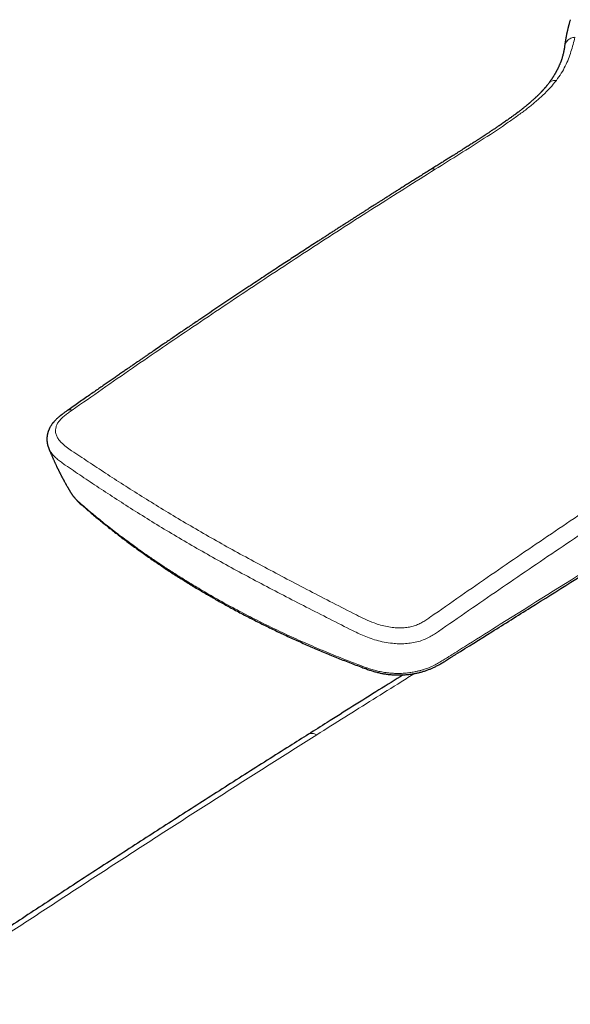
# Model space of a CAD drawing. Header units: millimetres. Extents: x 8 to 674, y 12 to 492.
# Tile 10 of 24: x 580 to 613, y 198 to 258. Entities that reach past the tile are written whole.
import ezdxf

# ---------------------------------------------------------------- set-up
doc = ezdxf.new("R2010")
doc.units = ezdxf.units.MM

msp = doc.modelspace()

# ---------------------------------------------------------------- linework, layer by layer
at = {"color": 252, "linetype": 'Continuous', "lineweight": 0}
msp.add_line((612.799, 256.149), (612.819, 256.267), dxfattribs=at)
at = {"color": 7, "linetype": 'Continuous', "lineweight": 30}
msp.add_line((581.669, 231.98), (581.675, 231.961), dxfattribs=at)
for points, knots in [([(613.15, 257.852), (613.141, 257.823), (613.125, 257.768), (613.102, 257.689), (613.082, 257.619), (613.065, 257.558), (613.051, 257.506), (613.04, 257.463), (613.032, 257.431), (613.026, 257.407), (613.022, 257.392), (613.019, 257.38), (613.016, 257.368), (613.012, 257.353), (613.007, 257.333), (612.998, 257.297), (612.986, 257.247), (612.973, 257.187), (612.96, 257.132), (612.949, 257.081), (612.939, 257.035), (612.93, 256.993), (612.922, 256.952), (612.913, 256.909), (612.903, 256.858), (612.892, 256.802), (612.882, 256.744), (612.871, 256.685), (612.862, 256.627), (612.852, 256.57), (612.843, 256.513), (612.834, 256.451), (612.824, 256.382), (612.814, 256.307), (612.808, 256.255), (612.804, 256.228)], [0, 0, 0, 0, 0.05425, 0.102898, 0.145982, 0.183536, 0.215591, 0.242172, 0.263301, 0.276089, 0.285528, 0.291664, 0.298221, 0.307611, 0.319828, 0.334869, 0.374275, 0.411274, 0.445448, 0.476812, 0.505363, 0.531067, 0.553933, 0.580175, 0.611096, 0.647514, 0.683197, 0.718422, 0.756695, 0.789232, 0.823935, 0.861923, 0.903948, 0.949984, 1, 1, 1, 1]), ([(612.804, 256.228), (612.803, 256.215), (612.8, 256.192), (612.796, 256.161), (612.792, 256.136), (612.789, 256.116), (612.786, 256.097), (612.782, 256.074), (612.777, 256.044), (612.771, 256.01), (612.765, 255.975), (612.754, 255.919), (612.736, 255.838), (612.711, 255.735), (612.684, 255.635), (612.653, 255.532), (612.618, 255.426), (612.578, 255.316), (612.542, 255.225), (612.512, 255.153), (612.49, 255.102), (612.469, 255.055), (612.449, 255.009), (612.426, 254.961), (612.404, 254.914), (612.381, 254.867), (612.359, 254.824), (612.337, 254.782), (612.316, 254.743), (612.297, 254.707), (612.278, 254.673), (612.259, 254.638), (612.238, 254.601), (612.214, 254.56), (612.188, 254.515), (612.163, 254.474), (612.142, 254.439), (612.124, 254.411), (612.105, 254.381), (612.085, 254.35), (612.064, 254.318), (612.041, 254.282), (612.013, 254.242), (611.981, 254.194), (611.942, 254.14), (611.898, 254.078), (611.866, 254.035), (611.849, 254.012)], [0, 0, 0, 0, 0.017995, 0.03311, 0.045356, 0.054745, 0.061296, 0.073162, 0.087647, 0.10615, 0.122338, 0.138108, 0.188302, 0.238722, 0.2861, 0.331032, 0.382618, 0.431887, 0.480256, 0.504654, 0.527952, 0.547917, 0.567112, 0.588014, 0.61043, 0.629045, 0.647944, 0.666142, 0.683625, 0.699555, 0.712814, 0.727709, 0.743713, 0.76141, 0.780801, 0.802214, 0.813826, 0.826042, 0.838862, 0.852286, 0.866491, 0.880968, 0.898556, 0.919255, 0.943063, 0.969979, 1, 1, 1, 1]), ([(611.849, 254.012), (611.836, 253.996), (611.812, 253.965), (611.779, 253.922), (611.75, 253.885), (611.722, 253.851), (611.694, 253.817), (611.664, 253.781), (611.633, 253.745), (611.603, 253.709), (611.575, 253.677), (611.551, 253.65), (611.531, 253.628), (611.513, 253.608), (611.492, 253.585), (611.466, 253.556), (611.436, 253.524), (611.405, 253.492), (611.376, 253.461), (611.347, 253.431), (611.318, 253.401), (611.289, 253.371), (611.261, 253.343), (611.237, 253.319), (611.217, 253.299), (611.2, 253.282), (611.184, 253.267), (611.167, 253.251), (611.146, 253.23), (611.12, 253.205), (611.091, 253.177), (611.049, 253.137), (610.998, 253.09), (610.94, 253.037), (610.886, 252.988), (610.837, 252.944), (610.793, 252.905), (610.756, 252.873), (610.725, 252.846), (610.703, 252.827), (610.687, 252.813), (610.678, 252.805), (610.672, 252.8), (610.669, 252.798), (610.665, 252.795), (610.658, 252.789), (610.646, 252.778), (610.627, 252.762), (610.602, 252.741), (610.57, 252.715), (610.533, 252.683), (610.489, 252.647), (610.439, 252.606), (610.383, 252.561), (610.321, 252.511), (610.252, 252.457), (610.183, 252.402), (610.118, 252.352), (610.062, 252.308), (610.014, 252.272), (609.975, 252.243), (609.945, 252.22), (609.923, 252.203), (609.904, 252.189), (609.887, 252.176), (609.871, 252.164), (609.848, 252.147), (609.816, 252.124), (609.774, 252.093), (609.726, 252.057), (609.671, 252.017), (609.606, 251.97), (609.531, 251.916), (609.445, 251.854), (609.351, 251.787), (609.247, 251.715), (609.138, 251.638), (609.026, 251.561), (608.915, 251.485), (608.784, 251.396), (608.633, 251.295), (608.466, 251.182), (608.307, 251.077), (608.157, 250.978), (608.017, 250.885), (607.904, 250.812), (607.817, 250.755), (607.754, 250.714), (607.693, 250.674), (607.633, 250.635), (607.57, 250.594), (607.5, 250.55), (607.424, 250.5), (607.34, 250.446), (607.248, 250.388), (607.148, 250.324), (607.04, 250.254), (606.924, 250.181), (606.8, 250.102), (606.669, 250.019), (606.532, 249.932), (606.388, 249.841), (606.236, 249.746), (606.066, 249.639), (605.876, 249.52), (605.666, 249.389), (605.445, 249.251), (605.214, 249.106), (604.973, 248.955), (604.808, 248.852), (604.724, 248.8)], [0, 0, 0, 0, 0.008667, 0.01598, 0.021966, 0.027675, 0.033647, 0.039771, 0.046149, 0.052597, 0.058207, 0.06286, 0.066554, 0.069642, 0.073526, 0.078608, 0.084411, 0.090564, 0.095499, 0.100638, 0.105982, 0.111434, 0.116348, 0.120531, 0.124075, 0.12698, 0.129442, 0.132141, 0.135706, 0.140139, 0.145415, 0.150829, 0.160951, 0.170396, 0.178858, 0.186583, 0.193313, 0.199035, 0.203747, 0.207447, 0.209532, 0.211065, 0.211883, 0.212367, 0.212903, 0.213779, 0.215851, 0.218886, 0.222831, 0.227689, 0.233462, 0.240152, 0.247618, 0.255973, 0.26522, 0.275361, 0.286047, 0.295451, 0.303568, 0.310395, 0.315927, 0.320164, 0.32303, 0.325552, 0.327951, 0.330228, 0.332598, 0.337524, 0.343341, 0.350051, 0.357654, 0.366154, 0.376701, 0.388369, 0.401163, 0.415084, 0.4301, 0.445181, 0.45985, 0.474103, 0.497335, 0.519352, 0.540147, 0.559718, 0.578062, 0.595176, 0.603716, 0.611912, 0.619764, 0.6273, 0.635399, 0.64431, 0.654167, 0.664971, 0.676723, 0.689662, 0.703584, 0.718488, 0.734375, 0.751246, 0.768771, 0.787245, 0.806665, 0.827033, 0.852514, 0.879336, 0.907497, 0.936996, 0.967831, 1, 1, 1, 1]), ([(604.724, 248.8), (604.629, 248.74), (604.441, 248.622), (604.164, 248.448), (603.897, 248.28), (603.639, 248.118), (603.393, 247.963), (603.157, 247.815), (602.933, 247.673), (602.718, 247.537), (602.511, 247.406), (602.312, 247.28), (602.121, 247.159), (601.941, 247.044), (601.77, 246.936), (601.609, 246.833), (601.457, 246.737), (601.315, 246.646), (601.183, 246.562), (601.061, 246.484), (600.949, 246.413), (600.846, 246.347), (600.753, 246.288), (600.67, 246.235), (600.594, 246.186), (600.522, 246.14), (600.449, 246.093), (600.373, 246.045), (600.295, 245.994), (600.194, 245.93), (600.071, 245.851), (599.922, 245.755), (599.765, 245.654), (599.599, 245.548), (599.425, 245.436), (599.242, 245.318), (599.057, 245.199), (598.869, 245.077), (598.681, 244.956), (598.492, 244.834), (598.304, 244.712), (598.117, 244.591), (597.854, 244.42), (597.517, 244.202), (597.109, 243.935), (596.708, 243.674), (596.314, 243.416), (595.928, 243.163), (595.374, 242.799), (594.65, 242.321), (593.57, 241.605), (592.305, 240.761), (591.149, 239.984), (590.289, 239.402), (589.725, 239.02), (589.167, 238.641), (588.683, 238.311), (588.272, 238.031), (588.001, 237.845), (587.8, 237.707), (587.666, 237.615), (587.528, 237.521), (587.383, 237.421), (587.228, 237.314), (587.063, 237.201), (586.89, 237.082), (586.709, 236.957), (586.519, 236.826), (586.32, 236.689), (586.113, 236.547), (585.898, 236.398), (585.674, 236.243), (585.441, 236.082), (585.2, 235.915), (584.951, 235.741), (584.693, 235.562), (584.417, 235.37), (584.123, 235.165), (583.81, 234.947), (583.486, 234.721), (583.152, 234.487), (582.927, 234.328), (582.812, 234.248)], [0, 0, 0, 0, 0.013052, 0.025661, 0.037828, 0.049553, 0.060835, 0.071486, 0.081709, 0.091506, 0.100875, 0.109996, 0.118673, 0.126905, 0.134692, 0.142036, 0.148934, 0.155388, 0.161398, 0.166963, 0.172084, 0.17676, 0.180992, 0.18478, 0.188123, 0.191365, 0.194661, 0.198104, 0.201696, 0.205435, 0.211819, 0.218592, 0.225755, 0.233307, 0.241247, 0.249577, 0.258296, 0.266631, 0.275268, 0.283923, 0.292511, 0.301032, 0.309487, 0.328457, 0.347083, 0.365367, 0.383308, 0.400908, 0.418248, 0.459091, 0.499943, 0.566108, 0.632251, 0.658233, 0.684032, 0.709517, 0.734688, 0.750317, 0.76582, 0.771876, 0.777913, 0.784153, 0.790765, 0.797898, 0.805418, 0.813327, 0.821625, 0.83031, 0.839385, 0.848848, 0.858699, 0.86894, 0.87957, 0.89059, 0.901998, 0.913795, 0.92598, 0.939834, 0.95416, 0.96896, 0.984238, 1, 1, 1, 1]), ([(591.457, 222.999), (591.554, 222.944), (591.748, 222.832), (592.051, 222.661), (592.366, 222.485), (592.699, 222.303), (593.041, 222.118), (593.392, 221.932), (593.745, 221.748), (594.101, 221.565), (594.459, 221.384), (594.819, 221.206), (595.181, 221.029), (595.546, 220.854), (595.912, 220.681), (596.281, 220.51), (596.653, 220.341), (597.027, 220.174), (597.404, 220.008), (597.783, 219.844), (598.165, 219.682), (598.55, 219.522), (598.938, 219.363), (599.329, 219.206), (599.722, 219.051), (600.112, 218.899), (600.417, 218.784), (600.639, 218.7), (600.775, 218.65), (600.904, 218.604), (601.022, 218.564), (601.134, 218.527), (601.243, 218.493), (601.353, 218.461), (601.464, 218.431), (601.572, 218.404), (601.676, 218.38), (601.778, 218.359), (601.884, 218.339), (601.992, 218.322), (602.1, 218.306), (602.208, 218.293), (602.317, 218.283), (602.426, 218.274), (602.535, 218.268), (602.645, 218.264), (602.754, 218.262), (602.863, 218.263), (602.971, 218.266), (603.079, 218.271), (603.188, 218.278), (603.297, 218.287), (603.405, 218.299), (603.514, 218.313), (603.622, 218.329), (603.73, 218.347), (603.836, 218.367), (603.942, 218.39), (604.047, 218.414), (604.15, 218.441), (604.252, 218.47), (604.353, 218.5), (604.452, 218.533), (604.55, 218.568), (604.643, 218.604), (604.729, 218.64), (604.814, 218.676), (604.902, 218.717), (604.993, 218.761), (605.084, 218.807), (605.175, 218.855), (605.268, 218.907), (605.365, 218.963), (605.467, 219.023), (605.573, 219.088), (605.685, 219.157), (605.805, 219.233), (605.938, 219.318), (606.088, 219.412), (606.918, 219.932), (608.472, 220.907), (611.598, 222.866), (615.697, 225.433), (620.54, 228.464), (624.314, 230.825), (626.754, 232.351), (627.968, 233.108), (628.826, 233.642), (629.464, 234.037), (629.924, 234.32), (630.285, 234.541), (630.598, 234.73), (630.881, 234.899), (631.141, 235.051), (631.384, 235.192), (631.613, 235.321), (631.837, 235.447), (632.061, 235.568), (632.283, 235.687), (632.498, 235.799), (632.705, 235.905), (632.906, 236.005), (633.103, 236.1), (633.296, 236.191), (633.486, 236.279), (633.671, 236.361), (633.853, 236.44), (633.98, 236.494), (634.046, 236.521), (634.053, 236.524)], [0, 0, 0, 0, 0.007147, 0.014355, 0.022135, 0.030036, 0.038367, 0.046699, 0.055031, 0.063365, 0.071701, 0.08004, 0.088382, 0.096728, 0.105045, 0.113377, 0.121725, 0.130087, 0.138461, 0.146848, 0.155244, 0.16365, 0.172062, 0.180544, 0.189072, 0.197426, 0.20562, 0.208541, 0.211608, 0.214168, 0.216562, 0.218828, 0.220993, 0.223074, 0.225299, 0.227443, 0.229265, 0.231183, 0.233164, 0.23513, 0.237085, 0.239032, 0.240972, 0.242903, 0.244837, 0.246763, 0.248676, 0.250574, 0.252456, 0.254351, 0.256253, 0.258161, 0.260075, 0.261991, 0.263911, 0.265831, 0.26775, 0.269668, 0.271582, 0.273494, 0.275395, 0.277302, 0.279215, 0.281132, 0.28305, 0.284685, 0.286371, 0.288266, 0.290197, 0.292175, 0.294211, 0.296234, 0.298527, 0.300918, 0.303439, 0.30613, 0.309052, 0.312308, 0.316152, 0.320212, 0.373907, 0.431594, 0.552193, 0.678093, 0.790802, 0.832106, 0.858993, 0.880739, 0.895537, 0.906081, 0.914545, 0.922088, 0.928855, 0.935065, 0.940823, 0.94617, 0.951235, 0.956592, 0.961673, 0.966516, 0.971156, 0.975619, 0.979884, 0.984108, 0.988171, 0.992094, 0.995895, 0.999589, 1, 1, 1, 1]), ([(582.812, 234.248), (582.783, 234.227), (582.728, 234.188), (582.65, 234.133), (582.582, 234.084), (582.524, 234.041), (582.477, 234.006), (582.441, 233.978), (582.415, 233.957), (582.397, 233.943), (582.384, 233.932), (582.369, 233.92), (582.348, 233.904), (582.322, 233.882), (582.288, 233.853), (582.246, 233.817), (582.198, 233.774), (582.149, 233.729), (582.103, 233.684), (582.062, 233.643), (582.026, 233.604), (581.991, 233.566), (581.957, 233.526), (581.925, 233.486), (581.894, 233.447), (581.864, 233.406), (581.833, 233.361), (581.8, 233.311), (581.77, 233.26), (581.74, 233.206), (581.718, 233.163), (581.703, 233.13), (581.694, 233.111), (581.686, 233.093), (581.678, 233.073), (581.668, 233.049), (581.658, 233.025), (581.651, 233.005), (581.645, 232.987), (581.638, 232.967), (581.629, 232.942), (581.62, 232.912), (581.611, 232.878), (581.602, 232.841), (581.593, 232.804), (581.585, 232.764), (581.579, 232.726), (581.574, 232.689), (581.57, 232.656), (581.567, 232.619), (581.564, 232.579), (581.563, 232.542), (581.563, 232.512), (581.563, 232.485), (581.564, 232.459), (581.565, 232.429), (581.567, 232.4), (581.569, 232.375), (581.571, 232.357), (581.573, 232.339), (581.576, 232.318), (581.579, 232.296), (581.582, 232.274), (581.586, 232.255), (581.589, 232.238), (581.592, 232.221), (581.596, 232.201), (581.602, 232.178), (581.608, 232.15), (581.616, 232.122), (581.623, 232.099), (581.627, 232.083), (581.632, 232.069), (581.637, 232.052), (581.645, 232.029), (581.656, 232), (581.665, 231.978), (581.669, 231.966)], [0, 0, 0, 0, 0.034746, 0.06612, 0.093856, 0.117738, 0.137597, 0.152486, 0.163611, 0.170911, 0.175516, 0.181071, 0.190195, 0.201442, 0.214845, 0.235862, 0.257855, 0.280354, 0.303397, 0.322701, 0.338798, 0.357841, 0.376376, 0.393156, 0.410712, 0.428704, 0.44684, 0.468843, 0.491816, 0.510639, 0.534699, 0.544066, 0.551278, 0.557206, 0.565218, 0.575635, 0.585732, 0.593408, 0.599133, 0.60724, 0.616901, 0.628397, 0.641942, 0.656699, 0.670491, 0.684802, 0.702391, 0.714867, 0.72658, 0.740279, 0.75731, 0.772078, 0.783411, 0.792467, 0.80235, 0.813835, 0.827575, 0.836052, 0.842739, 0.849104, 0.857217, 0.867023, 0.876063, 0.88305, 0.88915, 0.895775, 0.903325, 0.912307, 0.923629, 0.937196, 0.945461, 0.951779, 0.956453, 0.963008, 0.972467, 0.984807, 1, 1, 1, 1]), ([(581.671, 231.959), (581.672, 231.957), (581.676, 231.946), (581.684, 231.928), (581.698, 231.894), (581.715, 231.851), (581.737, 231.797), (581.761, 231.74), (581.786, 231.681), (581.812, 231.62), (581.838, 231.558), (581.866, 231.494), (581.893, 231.432), (581.92, 231.369), (581.949, 231.305), (581.978, 231.241), (582.008, 231.174), (582.038, 231.109), (582.068, 231.044), (582.098, 230.978), (582.126, 230.919), (582.151, 230.867), (582.171, 230.826), (582.19, 230.785), (582.212, 230.741), (582.233, 230.696), (582.253, 230.657), (582.273, 230.616), (582.296, 230.568), (582.323, 230.515), (582.35, 230.462), (582.377, 230.409), (582.405, 230.355), (582.432, 230.303), (582.454, 230.26), (582.475, 230.221), (582.493, 230.185), (582.511, 230.151), (582.527, 230.121), (582.542, 230.093), (582.559, 230.062), (582.577, 230.028), (582.596, 229.992), (582.618, 229.953), (582.644, 229.905), (582.676, 229.848), (582.707, 229.791), (582.737, 229.738), (582.767, 229.686), (582.797, 229.633), (582.824, 229.585), (582.849, 229.542), (582.873, 229.503), (582.895, 229.465), (582.914, 229.433), (582.931, 229.404), (582.95, 229.372), (582.973, 229.333), (582.992, 229.302), (583.003, 229.284), (583.005, 229.281)], [0, 0, 0, 0, 0.002159, 0.011287, 0.019903, 0.038083, 0.056855, 0.077575, 0.098665, 0.120672, 0.142804, 0.165445, 0.18888, 0.210496, 0.233381, 0.258186, 0.28036, 0.305711, 0.329604, 0.351294, 0.378176, 0.394641, 0.408873, 0.42345, 0.439475, 0.457651, 0.472819, 0.483363, 0.502908, 0.526386, 0.54371, 0.562237, 0.585473, 0.60469, 0.621345, 0.634284, 0.648963, 0.662066, 0.672959, 0.682751, 0.694335, 0.708054, 0.722303, 0.734853, 0.753189, 0.777795, 0.801071, 0.818847, 0.839609, 0.861747, 0.880769, 0.895826, 0.912293, 0.927655, 0.940656, 0.950002, 0.962475, 0.978082, 0.99683, 1, 1, 1, 1]), ([(583.005, 229.28), (583.008, 229.276), (583.013, 229.267), (583.019, 229.258), (583.022, 229.253)], [0, 0, 0, 0, 0.449971, 1, 1, 1, 1]), ([(583.032, 229.238), (583.041, 229.224), (583.065, 229.186), (583.108, 229.125), (583.159, 229.057), (583.214, 228.988), (583.274, 228.918), (583.341, 228.844), (583.414, 228.769), (583.494, 228.69), (583.582, 228.608), (583.666, 228.531), (583.749, 228.458), (583.824, 228.393), (583.967, 228.269), (584.173, 228.093), (584.449, 227.861), (584.732, 227.627), (585.012, 227.399), (585.294, 227.173), (585.577, 226.95), (585.87, 226.723), (586.168, 226.495), (586.467, 226.27), (586.769, 226.047), (587.074, 225.826), (587.38, 225.607), (587.688, 225.39), (587.999, 225.175), (588.313, 224.962), (588.63, 224.75), (588.948, 224.54), (589.27, 224.331), (589.594, 224.125), (589.92, 223.92), (590.249, 223.717), (590.568, 223.523), (590.882, 223.335), (591.173, 223.164), (591.365, 223.052), (591.453, 223.002)], [0, 0, 0, 0, 0.004584, 0.012678, 0.020795, 0.028622, 0.037619, 0.047034, 0.056987, 0.067593, 0.079006, 0.09143, 0.10034, 0.110991, 0.121037, 0.155898, 0.191092, 0.226961, 0.263556, 0.297062, 0.332347, 0.368487, 0.404587, 0.440641, 0.476643, 0.512587, 0.548469, 0.584282, 0.620023, 0.655922, 0.691785, 0.727639, 0.763487, 0.799331, 0.835174, 0.871019, 0.906868, 0.938717, 0.972189, 1, 1, 1, 1]), ([(603.062, 218.27), (602.576, 217.967), (601.567, 217.337), (600.036, 216.377), (598.616, 215.485), (597.719, 214.919), (597.344, 214.683)], [0, 0, 0, 0, 0.254998, 0.529264, 0.803195, 1, 1, 1, 1]), ([(597.344, 214.683), (596.968, 214.445), (596.14, 213.923), (594.86, 213.112), (593.502, 212.249), (592.143, 211.382), (590.784, 210.512), (589.424, 209.639), (588.065, 208.764), (586.706, 207.885), (585.347, 207.004), (583.988, 206.12), (582.629, 205.233), (581.27, 204.342), (579.911, 203.449), (578.552, 202.553), (577.193, 201.654), (575.834, 200.752), (574.475, 199.847), (573.115, 198.94), (571.756, 198.029), (570.396, 197.115), (569.036, 196.198), (567.676, 195.278), (566.317, 194.355), (564.957, 193.429), (563.596, 192.501), (562.236, 191.568), (560.875, 190.633), (559.513, 189.695), (558.151, 188.753), (556.789, 187.808), (555.427, 186.86), (554.064, 185.909), (552.701, 184.955), (551.337, 183.997), (549.974, 183.037), (548.61, 182.073), (547.245, 181.106), (545.881, 180.136), (544.517, 179.164), (543.153, 178.189), (541.791, 177.212), (540.431, 176.233), (539.071, 175.252), (537.713, 174.269), (536.356, 173.284), (535.001, 172.297), (533.647, 171.309), (532.294, 170.318), (530.942, 169.325), (529.592, 168.33), (528.243, 167.334), (526.896, 166.335), (525.55, 165.335), (524.205, 164.332), (522.862, 163.328), (521.52, 162.321), (520.179, 161.313), (518.84, 160.303), (517.502, 159.291), (516.166, 158.277), (514.831, 157.261), (513.497, 156.243), (512.165, 155.224), (510.834, 154.202), (509.504, 153.179), (508.176, 152.154), (506.85, 151.127), (505.526, 150.099), (504.203, 149.069), (502.882, 148.037), (501.562, 147.004), (500.245, 145.969), (499.292, 145.219), (498.779, 144.814), (498.704, 144.755)], [0, 0, 0, 0, 0.011354, 0.024984, 0.038673, 0.052362, 0.066052, 0.079743, 0.093435, 0.107129, 0.120822, 0.134517, 0.148215, 0.161915, 0.175619, 0.189326, 0.203035, 0.216748, 0.230464, 0.244183, 0.257906, 0.271632, 0.285361, 0.299094, 0.312831, 0.326568, 0.340313, 0.354065, 0.367824, 0.38159, 0.395362, 0.409141, 0.422926, 0.436717, 0.450515, 0.464318, 0.478127, 0.491941, 0.505761, 0.519592, 0.533423, 0.547245, 0.561057, 0.574859, 0.588651, 0.602433, 0.616206, 0.629968, 0.643721, 0.657464, 0.671196, 0.684919, 0.698632, 0.712335, 0.726028, 0.739712, 0.753385, 0.767048, 0.780702, 0.794345, 0.807979, 0.821602, 0.835216, 0.84882, 0.862414, 0.875997, 0.889571, 0.903136, 0.916683, 0.930218, 0.94374, 0.95725, 0.970749, 0.984235, 0.99771, 1, 1, 1, 1])]:
    msp.add_open_spline(points, degree=3, knots=knots, dxfattribs=at)
at = {"color": 252, "linetype": 'Continuous', "lineweight": 0}
for points, knots in [([(612.312, 254.187), (612.414, 254.329), (612.616, 254.613), (612.851, 255.049), (613.043, 255.485), (613.197, 255.922), (613.324, 256.358), (613.395, 256.647), (613.43, 256.791)], [0, 0, 0, 0, 0.168245, 0.334702, 0.500511, 0.666423, 0.83286, 1, 1, 1, 1]), ([(613.43, 256.791), (613.389, 256.786), (613.303, 256.775), (613.183, 256.733), (613.071, 256.671), (612.973, 256.589), (612.894, 256.491), (612.84, 256.382), (612.811, 256.293), (612.807, 256.24), (612.806, 256.228)], [0, 0, 0, 0, 0.122619, 0.252098, 0.387718, 0.528151, 0.671409, 0.81499, 0.956185, 1, 1, 1, 1]), ([(604.999, 248.816), (605.494, 249.126), (606.485, 249.744), (607.965, 250.681), (609.125, 251.451), (609.969, 252.044), (610.508, 252.444), (611.021, 252.857), (611.5, 253.283), (611.94, 253.725), (612.188, 254.033), (612.312, 254.187)], [0, 0, 0, 0, 0.186824, 0.373632, 0.560589, 0.634011, 0.707282, 0.780372, 0.853356, 0.926442, 1, 1, 1, 1]), ([(612.312, 254.187), (612.272, 254.188), (612.19, 254.191), (612.076, 254.169), (611.972, 254.125), (611.895, 254.071), (611.863, 254.026), (611.852, 254.01)], [0, 0, 0, 0, 0.206764, 0.42408, 0.648772, 0.876968, 1, 1, 1, 1]), ([(583.079, 234.259), (584.294, 235.108), (586.724, 236.806), (590.373, 239.297), (594.025, 241.75), (597.68, 244.153), (601.338, 246.511), (603.779, 248.048), (604.999, 248.816)], [0, 0, 0, 0, 0.1667, 0.33336, 0.499999, 0.666638, 0.833298, 1, 1, 1, 1]), ([(604.999, 248.816), (604.968, 248.825), (604.905, 248.842), (604.818, 248.837), (604.757, 248.823), (604.731, 248.802), (604.726, 248.798)], [0, 0, 0, 0, 0.295585, 0.606504, 0.928171, 1, 1, 1, 1]), ([(591.344, 223.134), (591.516, 223.036), (591.859, 222.839), (592.38, 222.549), (592.907, 222.263), (593.44, 221.981), (593.978, 221.703), (594.521, 221.43), (595.07, 221.16), (595.625, 220.894), (596.187, 220.632), (596.754, 220.374), (597.326, 220.12), (597.896, 219.874), (598.461, 219.636), (599.022, 219.406), (599.541, 219.198), (600.015, 219.013), (600.365, 218.878), (600.637, 218.775), (600.832, 218.704), (601.015, 218.642), (601.184, 218.589), (601.329, 218.548), (601.465, 218.512), (601.607, 218.479), (601.766, 218.446), (601.945, 218.416), (602.111, 218.394), (602.265, 218.378), (602.405, 218.367), (602.544, 218.36), (602.699, 218.356), (602.872, 218.357), (603.061, 218.365), (603.235, 218.379), (603.394, 218.396), (603.536, 218.415), (603.675, 218.437), (603.829, 218.467), (603.997, 218.504), (604.177, 218.552), (604.341, 218.602), (604.487, 218.653), (604.625, 218.707), (604.769, 218.768), (604.918, 218.839), (605.063, 218.913), (605.204, 218.991), (605.341, 219.072), (605.475, 219.154), (605.607, 219.237), (605.747, 219.326), (605.896, 219.421), (606.32, 219.687), (607.33, 220.322), (610.195, 222.122), (614.652, 224.919), (619.424, 227.909), (623.243, 230.298), (625.628, 231.79), (627.537, 232.982), (628.733, 233.727), (629.612, 234.271), (630.174, 234.617), (630.659, 234.912), (631.108, 235.179), (631.523, 235.42), (631.873, 235.617), (632.197, 235.794), (632.496, 235.953), (632.8, 236.11), (633.11, 236.264), (633.426, 236.414), (633.748, 236.56), (634.076, 236.703), (634.301, 236.794), (634.414, 236.84)], [0, 0, 0, 0, 0.0125395, 0.025079, 0.0376283, 0.0501781, 0.0627274, 0.07527, 0.0878126, 0.100414, 0.1130159, 0.1256173, 0.138262, 0.1509067, 0.1629783, 0.1750525, 0.1871268, 0.1961887, 0.2052506, 0.2092921, 0.2133337, 0.217374, 0.2204173, 0.2234604, 0.2258661, 0.2282717, 0.2315218, 0.234774, 0.2380239, 0.2404986, 0.2429732, 0.2453909, 0.2478086, 0.251085, 0.2543638, 0.2576402, 0.2601395, 0.2626389, 0.2650746, 0.2675102, 0.2708112, 0.2741145, 0.2774154, 0.2799345, 0.2824535, 0.2854926, 0.2885318, 0.2916279, 0.2947265, 0.2978261, 0.3009237, 0.3040634, 0.3072034, 0.3111004, 0.3149975, 0.3383808, 0.3853414, 0.5255754, 0.6658095, 0.7358648, 0.80592, 0.8409477, 0.8759754, 0.893491, 0.9051707, 0.9168505, 0.9285296, 0.9372964, 0.9460631, 0.9527717, 0.9594802, 0.9662187, 0.972959, 0.9796986, 0.986436, 0.9932181, 1, 1, 1, 1]), ([(604.716, 221.768), (605.931, 222.617), (608.361, 224.315), (612.01, 226.806), (615.662, 229.259), (619.317, 231.662), (622.976, 234.02), (625.416, 235.557), (626.637, 236.325)], [0, 0, 0, 0, 0.1667, 0.33336, 0.499999, 0.666638, 0.833298, 1, 1, 1, 1]), ([(627.093, 235.389), (625.874, 234.623), (623.437, 233.09), (619.783, 230.74), (616.131, 228.344), (612.483, 225.9), (608.836, 223.418), (606.405, 221.732), (605.19, 220.889)], [0, 0, 0, 0, 0.1667317, 0.3333751, 0.4999859, 0.6666303, 0.8332979, 1, 1, 1, 1]), ([(583.056, 231.813), (582.942, 231.892), (582.712, 232.05), (582.449, 232.278), (582.263, 232.494), (582.146, 232.693), (582.086, 232.888), (582.077, 233.075), (582.107, 233.249), (582.178, 233.426), (582.293, 233.603), (582.452, 233.775), (582.644, 233.941), (582.856, 234.102), (583.004, 234.207), (583.079, 234.259)], [0, 0, 0, 0, 0.123479, 0.248287, 0.331268, 0.413967, 0.496967, 0.559699, 0.622411, 0.685067, 0.747936, 0.810724, 0.873491, 0.936654, 1, 1, 1, 1]), ([(583.079, 234.259), (583.049, 234.268), (582.989, 234.287), (582.906, 234.286), (582.846, 234.273), (582.821, 234.251), (582.814, 234.245)], [0, 0, 0, 0, 0.2822153, 0.5804049, 0.8898175, 1, 1, 1, 1]), ([(581.675, 231.961), (581.678, 231.951), (581.705, 231.858), (581.814, 231.697), (581.991, 231.483), (582.204, 231.29), (582.433, 231.112), (582.594, 231), (582.673, 230.946)], [0, 0, 0, 0, 0.02476, 0.231284, 0.432948, 0.629464, 0.819292, 1, 1, 1, 1]), ([(590.857, 226.906), (590.447, 227.145), (589.627, 227.622), (588.442, 228.34), (587.29, 229.053), (586.175, 229.761), (585.097, 230.459), (584.052, 231.147), (583.388, 231.591), (583.056, 231.813)], [0, 0, 0, 0, 0.14314, 0.285975, 0.428619, 0.571199, 0.713852, 0.856731, 1, 1, 1, 1]), ([(582.673, 230.946), (583.002, 230.721), (583.661, 230.271), (584.701, 229.577), (585.776, 228.873), (586.89, 228.16), (588.042, 227.442), (589.23, 226.721), (590.052, 226.242), (590.463, 226.003)], [0, 0, 0, 0, 0.142885, 0.285511, 0.428043, 0.57063, 0.713407, 0.856494, 1, 1, 1, 1]), ([(591.344, 223.134), (591.174, 223.233), (590.854, 223.419), (590.392, 223.696), (589.871, 224.014), (589.295, 224.375), (588.668, 224.782), (588.069, 225.182), (587.568, 225.528), (587.16, 225.816), (586.813, 226.065), (586.44, 226.337), (586.025, 226.648), (585.612, 226.964), (585.202, 227.285), (584.828, 227.585), (584.474, 227.874), (584.167, 228.129), (583.89, 228.365), (583.664, 228.558), (583.499, 228.706), (583.391, 228.809), (583.296, 228.905), (583.199, 229.012), (583.104, 229.131), (583.042, 229.218), (583.012, 229.269), (583.005, 229.281)], [0, 0, 0, 0, 0.054136, 0.101512, 0.148893, 0.223359, 0.291083, 0.358869, 0.426744, 0.464145, 0.501547, 0.549225, 0.596908, 0.651434, 0.700296, 0.749163, 0.791941, 0.834723, 0.86735, 0.899977, 0.922853, 0.934308, 0.945763, 0.964633, 0.979931, 0.995267, 1, 1, 1, 1]), ([(590.857, 226.906), (591.273, 226.668), (592.105, 226.192), (593.392, 225.482), (594.706, 224.772), (596.049, 224.061), (597.42, 223.345), (598.818, 222.622), (599.771, 222.134), (600.248, 221.889)], [0, 0, 0, 0, 0.14314, 0.285975, 0.428619, 0.571199, 0.713852, 0.856731, 1, 1, 1, 1]), ([(599.871, 221.018), (599.393, 221.259), (598.439, 221.74), (597.04, 222.454), (595.666, 223.164), (594.321, 223.87), (593.005, 224.577), (591.715, 225.287), (590.881, 225.764), (590.463, 226.003)], [0, 0, 0, 0, 0.1428853, 0.2855112, 0.4280431, 0.5706303, 0.7134072, 0.8564943, 1, 1, 1, 1]), ([(591.457, 223), (591.456, 223), (591.442, 223.006), (591.419, 223.025), (591.389, 223.055), (591.364, 223.091), (591.351, 223.12), (591.344, 223.134)], [0, 0, 0, 0, 0.019723, 0.264792, 0.509861, 0.754931, 1, 1, 1, 1]), ([(600.248, 221.889), (600.418, 221.803), (600.761, 221.63), (601.247, 221.426), (601.693, 221.277), (602.092, 221.178), (602.47, 221.121), (602.819, 221.101), (603.133, 221.111), (603.441, 221.151), (603.736, 221.224), (604.008, 221.331), (604.259, 221.463), (604.492, 221.611), (604.642, 221.716), (604.716, 221.768)], [0, 0, 0, 0, 0.123479, 0.248287, 0.331268, 0.413967, 0.496967, 0.559699, 0.622411, 0.685067, 0.747936, 0.810724, 0.873491, 0.936654, 1, 1, 1, 1]), ([(605.19, 220.889), (605.11, 220.835), (604.943, 220.722), (604.668, 220.558), (604.351, 220.406), (603.991, 220.28), (603.601, 220.195), (603.201, 220.152), (602.805, 220.145), (602.376, 220.173), (601.922, 220.241), (601.454, 220.356), (601.017, 220.501), (600.608, 220.665), (600.229, 220.839), (599.988, 220.959), (599.871, 221.018)], [0, 0, 0, 0, 0.056762, 0.118471, 0.184281, 0.25411, 0.32484, 0.393478, 0.460546, 0.526167, 0.611005, 0.693382, 0.77382, 0.852204, 0.927921, 1, 1, 1, 1]), ([(603.756, 218.352), (603.488, 218.185), (602.652, 217.664), (601.249, 216.786), (599.547, 215.718), (598.412, 215.003), (597.845, 214.645)], [0, 0, 0, 0, 0.1361815, 0.4241189, 0.7120594, 1, 1, 1, 1]), ([(597.845, 214.644), (597.845, 214.644), (596.997, 214.11), (595.302, 213.037), (592.759, 211.418), (590.216, 209.789), (587.674, 208.15), (585.133, 206.502), (582.592, 204.843), (580.051, 203.176), (577.512, 201.498), (574.973, 199.811), (572.436, 198.115), (569.899, 196.41), (567.362, 194.693), (564.823, 192.967), (562.284, 191.229), (559.745, 189.482), (557.243, 187.75), (554.776, 186.034), (552.346, 184.334), (549.916, 182.625), (547.487, 180.907), (545.058, 179.181), (542.631, 177.447), (540.204, 175.704), (537.778, 173.953), (535.352, 172.192), (532.927, 170.423), (530.503, 168.645), (528.08, 166.859), (525.659, 165.065), (523.239, 163.263), (520.821, 161.452), (518.403, 159.632), (515.987, 157.804), (513.573, 155.967), (511.159, 154.122), (508.747, 152.268), (506.336, 150.405), (503.925, 148.532), (501.516, 146.651), (499.912, 145.39), (499.11, 144.76)], [0, 0, 0, 0, 0, 0.025607, 0.051213, 0.07682, 0.102426, 0.128037, 0.153647, 0.179258, 0.204869, 0.230471, 0.256073, 0.281675, 0.307277, 0.332927, 0.358578, 0.384229, 0.40988, 0.434463, 0.459046, 0.483628, 0.508211, 0.532794, 0.557376, 0.581959, 0.606542, 0.63114, 0.655738, 0.680336, 0.704934, 0.729518, 0.754101, 0.778684, 0.803268, 0.827854, 0.852439, 0.87702, 0.901601, 0.926201, 0.950801, 0.9754, 1, 1, 1, 1]), ([(597.343, 214.683), (597.365, 214.695), (597.409, 214.719), (597.486, 214.735), (597.569, 214.737), (597.658, 214.722), (597.75, 214.693), (597.814, 214.661), (597.845, 214.645)], [0, 0, 0, 0, 0.16589, 0.332712, 0.499534, 0.666356, 0.833178, 1, 1, 1, 1]), ([(522.322, 131.36), (523.183, 132.001), (524.904, 133.282), (527.488, 135.192), (530.073, 137.094), (532.66, 138.987), (535.249, 140.872), (537.838, 142.747), (540.429, 144.614), (543.022, 146.472), (545.615, 148.321), (548.21, 150.161), (550.806, 151.992), (553.404, 153.815), (556.005, 155.63), (558.608, 157.437), (561.212, 159.235), (563.781, 160.999), (566.314, 162.73), (568.812, 164.427), (571.311, 166.116), (573.811, 167.797), (576.311, 169.469), (578.811, 171.133), (581.312, 172.788), (583.814, 174.434), (586.317, 176.073), (588.821, 177.703), (591.326, 179.324), (593.83, 180.937), (596.334, 182.541), (598.838, 184.135), (601.342, 185.721), (603.846, 187.298), (606.351, 188.867), (608.856, 190.427), (611.361, 191.978), (613.867, 193.521), (616.373, 195.055), (618.881, 196.581), (621.388, 198.098), (623.06, 199.104), (623.896, 199.606), (623.896, 199.606)], [0, 0, 0, 0, 0.025606, 0.051212, 0.076818, 0.102424, 0.12803, 0.153636, 0.179243, 0.204849, 0.230455, 0.256061, 0.281667, 0.307273, 0.332921, 0.358569, 0.384218, 0.409866, 0.43445, 0.459033, 0.483617, 0.508201, 0.532787, 0.557373, 0.581955, 0.606536, 0.631136, 0.655735, 0.680335, 0.704935, 0.729518, 0.754102, 0.778685, 0.803269, 0.827852, 0.852436, 0.877019, 0.901603, 0.926202, 0.950801, 0.9754, 1, 1, 1, 1, 1])]:
    msp.add_open_spline(points, degree=3, knots=knots, dxfattribs=at)

doc.saveas('drawing.dxf')
